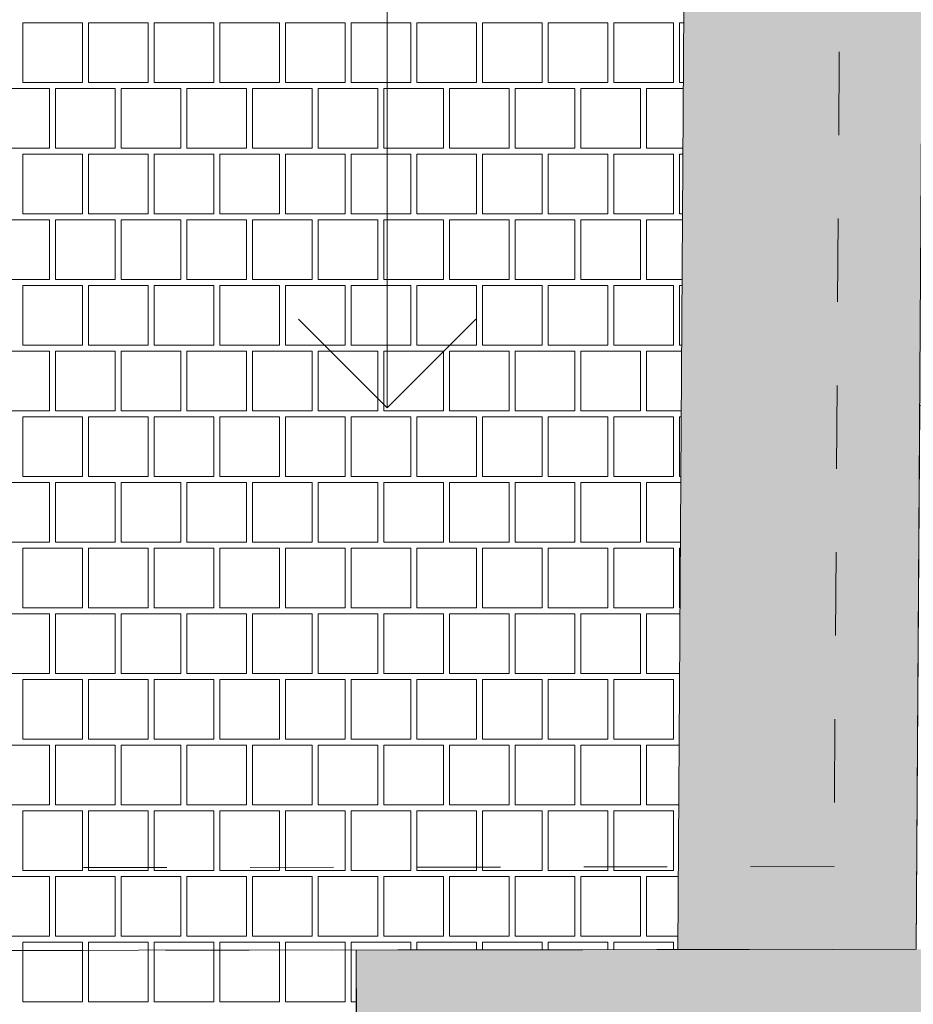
# Paper-space layout 'SA-902 Ruumi 103 siseviimistlused' of a CAD drawing. Header units: millimetres. Extents: x 15 to 415, y 5 to 292.
# Tile 34 of 108: x 120 to 135, y 130 to 147. Entities that reach past the tile are written whole.
import ezdxf
from ezdxf.xclip import XClip

# ---------------------------------------------------------------- set-up
doc = ezdxf.new("R2010")
doc.units = ezdxf.units.MM
doc.header["$MEASUREMENT"] = 0
doc.header["$XCLIPFRAME"] = 2
doc.linetypes.add('Small Dashed', pattern=[2.822222, 1.411111, -1.411111])
for name, color, linetype in [('AR - Seinad SS.ol', 7, 'Continuous'), ('AR - Talad', 7, 'Continuous'), ('AR - Vahelaed', 7, 'Continuous'), ('SA - põrandaviimistlus', 7, 'Continuous')]:
    doc.layers.add(name, color=color, linetype=linetype)

# ---------------------------------------------------------------- blocks, each defined once
blk = doc.blocks.new('*X2')
at = {"layer": 'SA - põrandaviimistlus', "color": 254, "linetype": 'Continuous', "lineweight": 13}
for p, q in [((120.888, 146.498), (119.878, 146.498)), ((119.878, 146.498), (119.878, 145.488)), ((120.888, 145.488), (120.888, 146.498)), ((121.999, 146.498), (120.989, 146.498)), ((120.989, 146.498), (120.989, 145.488)), ((121.999, 145.488), (121.999, 146.498)), ((123.11, 146.498), (122.1, 146.498)), ((122.1, 146.498), (122.1, 145.488)), ((123.11, 145.488), (123.11, 146.498)), ((124.221, 146.498), (123.211, 146.498)), ((123.211, 146.498), (123.211, 145.488)), ((124.221, 145.488), (124.221, 146.498)), ((125.332, 146.498), (124.322, 146.498)), ((124.322, 146.498), (124.322, 145.488)), ((125.332, 145.488), (125.332, 146.498)), ((126.443, 146.498), (125.433, 146.498)), ((125.433, 146.498), (125.433, 145.488)), ((126.443, 145.488), (126.443, 146.498)), ((127.554, 146.498), (126.544, 146.498)), ((126.544, 146.498), (126.544, 145.488)), ((127.554, 145.488), (127.554, 146.498)), ((128.665, 146.498), (127.655, 146.498)), ((127.655, 146.498), (127.655, 145.488)), ((128.665, 145.488), (128.665, 146.498)), ((129.776, 146.498), (128.766, 146.498)), ((128.766, 146.498), (128.766, 145.488)), ((129.776, 145.488), (129.776, 146.498)), ((130.887, 146.498), (129.877, 146.498)), ((129.877, 146.498), (129.877, 145.488)), ((130.887, 145.488), (130.887, 146.498)), ((131.061, 146.498), (130.988, 146.498)), ((130.988, 146.498), (130.988, 145.488)), ((119.878, 145.488), (120.888, 145.488)), ((120.989, 145.488), (121.999, 145.488)), ((122.1, 145.488), (123.11, 145.488)), ((123.211, 145.488), (124.221, 145.488)), ((124.322, 145.488), (125.332, 145.488)), ((125.433, 145.488), (126.443, 145.488)), ((126.544, 145.488), (127.554, 145.488)), ((127.655, 145.488), (128.665, 145.488)), ((128.766, 145.488), (129.776, 145.488)), ((129.877, 145.488), (130.887, 145.488)), ((130.988, 145.488), (131.055, 145.488)), ((120.332, 145.387), (119.322, 145.387)), ((120.332, 144.377), (120.332, 145.387)), ((120.433, 144.377), (120.433, 145.387)), ((120.433, 145.387), (120.938, 145.387)), ((121.443, 145.387), (120.938, 145.387)), ((121.443, 144.377), (121.443, 145.387)), ((122.554, 145.387), (121.544, 145.387)), ((121.544, 145.387), (121.544, 144.377)), ((122.554, 144.377), (122.554, 145.387)), ((122.655, 144.377), (122.655, 145.387)), ((122.655, 145.387), (123.16, 145.387)), ((123.665, 145.387), (123.16, 145.387)), ((123.665, 144.377), (123.665, 145.387)), ((124.776, 145.387), (123.766, 145.387)), ((123.766, 145.387), (123.766, 144.377)), ((124.776, 144.377), (124.776, 145.387)), ((124.877, 144.377), (124.877, 145.387)), ((124.877, 145.387), (125.382, 145.387)), ((125.887, 145.387), (125.382, 145.387)), ((125.887, 144.377), (125.887, 145.387)), ((126.998, 145.387), (125.988, 145.387)), ((125.988, 145.387), (125.988, 144.377)), ((126.998, 144.377), (126.998, 145.387)), ((127.099, 144.377), (127.099, 145.387)), ((127.099, 145.387), (127.604, 145.387)), ((128.109, 145.387), (127.604, 145.387)), ((128.109, 144.377), (128.109, 145.387)), ((129.22, 145.387), (128.21, 145.387)), ((128.21, 145.387), (128.21, 144.377)), ((129.22, 144.377), (129.22, 145.387)), ((129.321, 144.377), (129.321, 145.387)), ((129.321, 145.387), (129.826, 145.387)), ((130.331, 145.387), (129.826, 145.387)), ((130.331, 144.377), (130.331, 145.387)), ((131.054, 145.387), (130.432, 145.387)), ((130.432, 145.387), (130.432, 144.377)), ((119.322, 144.377), (120.332, 144.377)), ((120.888, 144.276), (119.878, 144.276)), ((119.878, 144.276), (119.878, 143.266)), ((120.938, 144.377), (120.433, 144.377)), ((120.888, 143.266), (120.888, 144.276)), ((120.938, 144.377), (121.443, 144.377)), ((121.999, 144.276), (120.989, 144.276)), ((120.989, 144.276), (120.989, 143.266)), ((121.544, 144.377), (122.554, 144.377)), ((121.999, 143.266), (121.999, 144.276)), ((123.11, 144.276), (122.1, 144.276)), ((122.1, 144.276), (122.1, 143.266)), ((123.16, 144.377), (122.655, 144.377)), ((123.11, 143.266), (123.11, 144.276)), ((123.16, 144.377), (123.665, 144.377)), ((124.221, 144.276), (123.211, 144.276)), ((123.211, 144.276), (123.211, 143.266)), ((123.766, 144.377), (124.776, 144.377)), ((124.221, 143.266), (124.221, 144.276)), ((125.332, 144.276), (124.322, 144.276)), ((124.322, 144.276), (124.322, 143.266)), ((125.382, 144.377), (124.877, 144.377)), ((125.332, 143.266), (125.332, 144.276)), ((125.382, 144.377), (125.887, 144.377)), ((126.443, 144.276), (125.433, 144.276)), ((125.433, 144.276), (125.433, 143.266)), ((125.988, 144.377), (126.998, 144.377)), ((126.443, 143.266), (126.443, 144.276)), ((127.554, 144.276), (126.544, 144.276)), ((126.544, 144.276), (126.544, 143.266)), ((127.604, 144.377), (127.099, 144.377)), ((127.554, 143.266), (127.554, 144.276)), ((127.604, 144.377), (128.109, 144.377)), ((128.665, 144.276), (127.655, 144.276)), ((127.655, 144.276), (127.655, 143.266)), ((128.21, 144.377), (129.22, 144.377)), ((128.665, 143.266), (128.665, 144.276)), ((129.776, 144.276), (128.766, 144.276)), ((128.766, 144.276), (128.766, 143.266)), ((129.826, 144.377), (129.321, 144.377)), ((129.776, 143.266), (129.776, 144.276)), ((129.826, 144.377), (130.331, 144.377)), ((130.887, 144.276), (129.877, 144.276)), ((129.877, 144.276), (129.877, 143.266)), ((130.432, 144.377), (131.048, 144.377)), ((130.887, 143.266), (130.887, 144.276)), ((131.047, 144.276), (130.988, 144.276)), ((130.988, 144.276), (130.988, 143.266)), ((119.878, 143.266), (120.888, 143.266)), ((120.989, 143.266), (121.999, 143.266)), ((122.1, 143.266), (123.11, 143.266)), ((123.211, 143.266), (124.221, 143.266)), ((124.322, 143.266), (125.332, 143.266)), ((125.433, 143.266), (126.443, 143.266)), ((126.544, 143.266), (127.554, 143.266)), ((127.655, 143.266), (128.665, 143.266)), ((128.766, 143.266), (129.776, 143.266)), ((129.877, 143.266), (130.887, 143.266)), ((130.988, 143.266), (131.041, 143.266)), ((120.332, 143.165), (119.322, 143.165)), ((120.332, 142.155), (120.332, 143.165)), ((120.433, 142.155), (120.433, 143.165)), ((120.433, 143.165), (120.938, 143.165)), ((121.443, 143.165), (120.938, 143.165)), ((121.443, 142.155), (121.443, 143.165)), ((122.554, 143.165), (121.544, 143.165)), ((121.544, 143.165), (121.544, 142.155)), ((122.554, 142.155), (122.554, 143.165)), ((122.655, 142.155), (122.655, 143.165)), ((122.655, 143.165), (123.16, 143.165)), ((123.665, 143.165), (123.16, 143.165)), ((123.665, 142.155), (123.665, 143.165)), ((124.776, 143.165), (123.766, 143.165)), ((123.766, 143.165), (123.766, 142.155)), ((124.776, 142.155), (124.776, 143.165)), ((124.877, 142.155), (124.877, 143.165)), ((124.877, 143.165), (125.382, 143.165)), ((125.887, 143.165), (125.382, 143.165)), ((125.887, 142.155), (125.887, 143.165)), ((126.998, 143.165), (125.988, 143.165)), ((125.988, 143.165), (125.988, 142.155)), ((126.998, 142.155), (126.998, 143.165)), ((127.099, 142.155), (127.099, 143.165)), ((127.099, 143.165), (127.604, 143.165)), ((128.109, 143.165), (127.604, 143.165)), ((128.109, 142.155), (128.109, 143.165)), ((129.22, 143.165), (128.21, 143.165)), ((128.21, 143.165), (128.21, 142.155)), ((129.22, 142.155), (129.22, 143.165)), ((129.321, 142.155), (129.321, 143.165)), ((129.321, 143.165), (129.826, 143.165)), ((130.331, 143.165), (129.826, 143.165)), ((130.331, 142.155), (130.331, 143.165)), ((131.04, 143.165), (130.432, 143.165)), ((130.432, 143.165), (130.432, 142.155)), ((119.322, 142.155), (120.332, 142.155)), ((120.938, 142.155), (120.433, 142.155)), ((120.938, 142.155), (121.443, 142.155)), ((121.544, 142.155), (122.554, 142.155)), ((123.16, 142.155), (122.655, 142.155)), ((123.16, 142.155), (123.665, 142.155)), ((123.766, 142.155), (124.776, 142.155)), ((125.382, 142.155), (124.877, 142.155)), ((125.382, 142.155), (125.887, 142.155)), ((125.988, 142.155), (126.998, 142.155)), ((127.604, 142.155), (127.099, 142.155)), ((127.604, 142.155), (128.109, 142.155)), ((128.21, 142.155), (129.22, 142.155)), ((129.826, 142.155), (129.321, 142.155)), ((129.826, 142.155), (130.331, 142.155)), ((130.432, 142.155), (131.034, 142.155)), ((120.888, 142.054), (119.878, 142.054)), ((119.878, 142.054), (119.878, 141.044)), ((120.888, 141.044), (120.888, 142.054)), ((121.999, 142.054), (120.989, 142.054)), ((120.989, 142.054), (120.989, 141.044)), ((121.999, 141.044), (121.999, 142.054)), ((123.11, 142.054), (122.1, 142.054)), ((122.1, 142.054), (122.1, 141.044)), ((123.11, 141.044), (123.11, 142.054)), ((124.221, 142.054), (123.211, 142.054)), ((123.211, 142.054), (123.211, 141.044)), ((124.221, 141.044), (124.221, 142.054)), ((125.332, 142.054), (124.322, 142.054)), ((124.322, 142.054), (124.322, 141.044)), ((125.332, 141.044), (125.332, 142.054)), ((126.443, 142.054), (125.433, 142.054)), ((125.433, 142.054), (125.433, 141.044)), ((126.443, 141.044), (126.443, 142.054)), ((127.554, 142.054), (126.544, 142.054)), ((126.544, 142.054), (126.544, 141.044)), ((127.554, 141.044), (127.554, 142.054)), ((128.665, 142.054), (127.655, 142.054)), ((127.655, 142.054), (127.655, 141.044)), ((128.665, 141.044), (128.665, 142.054)), ((129.776, 142.054), (128.766, 142.054)), ((128.766, 142.054), (128.766, 141.044)), ((129.776, 141.044), (129.776, 142.054)), ((130.887, 142.054), (129.877, 142.054)), ((129.877, 142.054), (129.877, 141.044)), ((130.887, 141.044), (130.887, 142.054)), ((131.033, 142.054), (130.988, 142.054)), ((130.988, 142.054), (130.988, 141.044)), ((120.332, 140.943), (119.322, 140.943)), ((119.878, 141.044), (120.888, 141.044)), ((120.332, 139.933), (120.332, 140.943)), ((120.433, 139.933), (120.433, 140.943)), ((120.433, 140.943), (120.938, 140.943)), ((121.443, 140.943), (120.938, 140.943)), ((120.989, 141.044), (121.999, 141.044)), ((121.443, 139.933), (121.443, 140.943)), ((122.554, 140.943), (121.544, 140.943)), ((121.544, 140.943), (121.544, 139.933)), ((122.1, 141.044), (123.11, 141.044)), ((122.554, 139.933), (122.554, 140.943)), ((122.655, 139.933), (122.655, 140.943)), ((122.655, 140.943), (123.16, 140.943)), ((123.665, 140.943), (123.16, 140.943)), ((123.211, 141.044), (124.221, 141.044)), ((123.665, 139.933), (123.665, 140.943)), ((124.776, 140.943), (123.766, 140.943)), ((123.766, 140.943), (123.766, 139.933)), ((124.322, 141.044), (125.332, 141.044)), ((124.776, 139.933), (124.776, 140.943)), ((124.877, 139.933), (124.877, 140.943)), ((124.877, 140.943), (125.382, 140.943)), ((125.887, 140.943), (125.382, 140.943)), ((125.433, 141.044), (126.443, 141.044)), ((125.887, 139.933), (125.887, 140.943)), ((126.998, 140.943), (125.988, 140.943)), ((125.988, 140.943), (125.988, 139.933)), ((126.544, 141.044), (127.554, 141.044)), ((126.998, 139.933), (126.998, 140.943)), ((127.099, 139.933), (127.099, 140.943)), ((127.099, 140.943), (127.604, 140.943)), ((128.109, 140.943), (127.604, 140.943)), ((127.655, 141.044), (128.665, 141.044)), ((128.109, 139.933), (128.109, 140.943)), ((129.22, 140.943), (128.21, 140.943)), ((128.21, 140.943), (128.21, 139.933)), ((128.766, 141.044), (129.776, 141.044)), ((129.22, 139.933), (129.22, 140.943)), ((129.321, 139.933), (129.321, 140.943)), ((129.321, 140.943), (129.826, 140.943)), ((130.331, 140.943), (129.826, 140.943)), ((129.877, 141.044), (130.887, 141.044)), ((130.331, 139.933), (130.331, 140.943)), ((131.026, 140.943), (130.432, 140.943)), ((130.432, 140.943), (130.432, 139.933)), ((130.988, 141.044), (131.027, 141.044)), ((119.322, 139.933), (120.332, 139.933)), ((120.938, 139.933), (120.433, 139.933)), ((120.938, 139.933), (121.443, 139.933)), ((121.544, 139.933), (122.554, 139.933)), ((123.16, 139.933), (122.655, 139.933)), ((123.16, 139.933), (123.665, 139.933)), ((123.766, 139.933), (124.776, 139.933)), ((125.382, 139.933), (124.877, 139.933)), ((125.382, 139.933), (125.887, 139.933)), ((125.988, 139.933), (126.998, 139.933)), ((127.604, 139.933), (127.099, 139.933)), ((127.604, 139.933), (128.109, 139.933)), ((128.21, 139.933), (129.22, 139.933)), ((129.826, 139.933), (129.321, 139.933)), ((129.826, 139.933), (130.331, 139.933)), ((130.432, 139.933), (131.02, 139.933)), ((120.888, 139.832), (119.878, 139.832)), ((119.878, 139.832), (119.878, 138.822)), ((120.888, 138.822), (120.888, 139.832)), ((121.999, 139.832), (120.989, 139.832)), ((120.989, 139.832), (120.989, 138.822)), ((121.999, 138.822), (121.999, 139.832)), ((123.11, 139.832), (122.1, 139.832)), ((122.1, 139.832), (122.1, 138.822)), ((123.11, 138.822), (123.11, 139.832)), ((124.221, 139.832), (123.211, 139.832)), ((123.211, 139.832), (123.211, 138.822)), ((124.221, 138.822), (124.221, 139.832)), ((125.332, 139.832), (124.322, 139.832)), ((124.322, 139.832), (124.322, 138.822)), ((125.332, 138.822), (125.332, 139.832)), ((126.443, 139.832), (125.433, 139.832)), ((125.433, 139.832), (125.433, 138.822)), ((126.443, 138.822), (126.443, 139.832)), ((127.554, 139.832), (126.544, 139.832)), ((126.544, 139.832), (126.544, 138.822)), ((127.554, 138.822), (127.554, 139.832)), ((128.665, 139.832), (127.655, 139.832)), ((127.655, 139.832), (127.655, 138.822)), ((128.665, 138.822), (128.665, 139.832)), ((129.776, 139.832), (128.766, 139.832)), ((128.766, 139.832), (128.766, 138.822)), ((129.776, 138.822), (129.776, 139.832)), ((130.887, 139.832), (129.877, 139.832)), ((129.877, 139.832), (129.877, 138.822)), ((130.887, 138.822), (130.887, 139.832)), ((131.019, 139.832), (130.988, 139.832)), ((130.988, 139.832), (130.988, 138.822)), ((119.878, 138.822), (120.888, 138.822)), ((120.989, 138.822), (121.999, 138.822)), ((122.1, 138.822), (123.11, 138.822)), ((123.211, 138.822), (124.221, 138.822)), ((124.322, 138.822), (125.332, 138.822)), ((125.433, 138.822), (126.443, 138.822)), ((126.544, 138.822), (127.554, 138.822)), ((127.655, 138.822), (128.665, 138.822)), ((128.766, 138.822), (129.776, 138.822)), ((129.877, 138.822), (130.887, 138.822)), ((130.988, 138.822), (131.013, 138.822)), ((120.332, 138.721), (119.322, 138.721)), ((120.332, 137.711), (120.332, 138.721)), ((120.433, 137.711), (120.433, 138.721)), ((120.433, 138.721), (120.938, 138.721)), ((121.443, 138.721), (120.938, 138.721)), ((121.443, 137.711), (121.443, 138.721)), ((122.554, 138.721), (121.544, 138.721)), ((121.544, 138.721), (121.544, 137.711)), ((122.554, 137.711), (122.554, 138.721)), ((122.655, 137.711), (122.655, 138.721)), ((122.655, 138.721), (123.16, 138.721)), ((123.665, 138.721), (123.16, 138.721)), ((123.665, 137.711), (123.665, 138.721)), ((124.776, 138.721), (123.766, 138.721)), ((123.766, 138.721), (123.766, 137.711)), ((124.776, 137.711), (124.776, 138.721)), ((124.877, 137.711), (124.877, 138.721)), ((124.877, 138.721), (125.382, 138.721)), ((125.887, 138.721), (125.382, 138.721)), ((125.887, 137.711), (125.887, 138.721)), ((126.998, 138.721), (125.988, 138.721)), ((125.988, 138.721), (125.988, 137.711)), ((126.998, 137.711), (126.998, 138.721)), ((127.099, 137.711), (127.099, 138.721)), ((127.099, 138.721), (127.604, 138.721)), ((128.109, 138.721), (127.604, 138.721)), ((128.109, 137.711), (128.109, 138.721)), ((129.22, 138.721), (128.21, 138.721)), ((128.21, 138.721), (128.21, 137.711)), ((129.22, 137.711), (129.22, 138.721)), ((129.321, 137.711), (129.321, 138.721)), ((129.321, 138.721), (129.826, 138.721)), ((130.331, 138.721), (129.826, 138.721)), ((130.331, 137.711), (130.331, 138.721)), ((131.012, 138.721), (130.432, 138.721)), ((130.432, 138.721), (130.432, 137.711)), ((119.322, 137.711), (120.332, 137.711)), ((120.888, 137.61), (119.878, 137.61)), ((119.878, 137.61), (119.878, 136.6)), ((120.938, 137.711), (120.433, 137.711)), ((120.888, 136.6), (120.888, 137.61)), ((120.938, 137.711), (121.443, 137.711)), ((121.999, 137.61), (120.989, 137.61)), ((120.989, 137.61), (120.989, 136.6)), ((121.544, 137.711), (122.554, 137.711)), ((121.999, 136.6), (121.999, 137.61)), ((123.11, 137.61), (122.1, 137.61)), ((122.1, 137.61), (122.1, 136.6)), ((123.16, 137.711), (122.655, 137.711)), ((123.11, 136.6), (123.11, 137.61)), ((123.16, 137.711), (123.665, 137.711)), ((124.221, 137.61), (123.211, 137.61)), ((123.211, 137.61), (123.211, 136.6)), ((123.766, 137.711), (124.776, 137.711)), ((124.221, 136.6), (124.221, 137.61)), ((125.332, 137.61), (124.322, 137.61)), ((124.322, 137.61), (124.322, 136.6)), ((125.382, 137.711), (124.877, 137.711)), ((125.332, 136.6), (125.332, 137.61)), ((125.382, 137.711), (125.887, 137.711)), ((126.443, 137.61), (125.433, 137.61)), ((125.433, 137.61), (125.433, 136.6)), ((125.988, 137.711), (126.998, 137.711)), ((126.443, 136.6), (126.443, 137.61)), ((127.554, 137.61), (126.544, 137.61)), ((126.544, 137.61), (126.544, 136.6)), ((127.604, 137.711), (127.099, 137.711)), ((127.554, 136.6), (127.554, 137.61)), ((127.604, 137.711), (128.109, 137.711)), ((128.665, 137.61), (127.655, 137.61)), ((127.655, 137.61), (127.655, 136.6)), ((128.21, 137.711), (129.22, 137.711)), ((128.665, 136.6), (128.665, 137.61)), ((129.776, 137.61), (128.766, 137.61)), ((128.766, 137.61), (128.766, 136.6)), ((129.826, 137.711), (129.321, 137.711)), ((129.776, 136.6), (129.776, 137.61)), ((129.826, 137.711), (130.331, 137.711)), ((130.887, 137.61), (129.877, 137.61)), ((129.877, 137.61), (129.877, 136.6)), ((130.432, 137.711), (131.006, 137.711)), ((130.887, 136.6), (130.887, 137.61)), ((131.005, 137.61), (130.988, 137.61)), ((130.988, 137.61), (130.988, 136.6)), ((119.878, 136.6), (120.888, 136.6)), ((120.989, 136.6), (121.999, 136.6)), ((122.1, 136.6), (123.11, 136.6)), ((123.211, 136.6), (124.221, 136.6)), ((124.322, 136.6), (125.332, 136.6)), ((125.433, 136.6), (126.443, 136.6)), ((126.544, 136.6), (127.554, 136.6)), ((127.655, 136.6), (128.665, 136.6)), ((128.766, 136.6), (129.776, 136.6)), ((129.877, 136.6), (130.887, 136.6)), ((130.988, 136.6), (130.999, 136.6)), ((120.332, 136.499), (119.322, 136.499)), ((120.332, 135.489), (120.332, 136.499)), ((120.433, 135.489), (120.433, 136.499)), ((120.433, 136.499), (120.938, 136.499)), ((121.443, 136.499), (120.938, 136.499)), ((121.443, 135.489), (121.443, 136.499)), ((122.554, 136.499), (121.544, 136.499)), ((121.544, 136.499), (121.544, 135.489)), ((122.554, 135.489), (122.554, 136.499)), ((122.655, 135.489), (122.655, 136.499)), ((122.655, 136.499), (123.16, 136.499)), ((123.665, 136.499), (123.16, 136.499)), ((123.665, 135.489), (123.665, 136.499)), ((124.776, 136.499), (123.766, 136.499)), ((123.766, 136.499), (123.766, 135.489)), ((124.776, 135.489), (124.776, 136.499)), ((124.877, 135.489), (124.877, 136.499)), ((124.877, 136.499), (125.382, 136.499)), ((125.887, 136.499), (125.382, 136.499)), ((125.887, 135.489), (125.887, 136.499)), ((126.998, 136.499), (125.988, 136.499)), ((125.988, 136.499), (125.988, 135.489)), ((126.998, 135.489), (126.998, 136.499)), ((127.099, 135.489), (127.099, 136.499)), ((127.099, 136.499), (127.604, 136.499)), ((128.109, 136.499), (127.604, 136.499)), ((128.109, 135.489), (128.109, 136.499)), ((129.22, 136.499), (128.21, 136.499)), ((128.21, 136.499), (128.21, 135.489)), ((129.22, 135.489), (129.22, 136.499)), ((129.321, 135.489), (129.321, 136.499)), ((129.321, 136.499), (129.826, 136.499)), ((130.331, 136.499), (129.826, 136.499)), ((130.331, 135.489), (130.331, 136.499)), ((130.998, 136.499), (130.432, 136.499)), ((130.432, 136.499), (130.432, 135.489)), ((119.322, 135.489), (120.332, 135.489)), ((120.938, 135.489), (120.433, 135.489)), ((120.938, 135.489), (121.443, 135.489)), ((121.544, 135.489), (122.554, 135.489)), ((123.16, 135.489), (122.655, 135.489)), ((123.16, 135.489), (123.665, 135.489)), ((123.766, 135.489), (124.776, 135.489)), ((125.382, 135.489), (124.877, 135.489)), ((125.382, 135.489), (125.887, 135.489)), ((125.988, 135.489), (126.998, 135.489)), ((127.604, 135.489), (127.099, 135.489)), ((127.604, 135.489), (128.109, 135.489)), ((128.21, 135.489), (129.22, 135.489)), ((129.826, 135.489), (129.321, 135.489)), ((129.826, 135.489), (130.331, 135.489)), ((130.432, 135.489), (130.991, 135.489)), ((120.888, 135.388), (119.878, 135.388)), ((119.878, 135.388), (119.878, 134.378)), ((120.888, 134.378), (120.888, 135.388)), ((121.999, 135.388), (120.989, 135.388)), ((120.989, 135.388), (120.989, 134.378)), ((121.999, 134.378), (121.999, 135.388)), ((123.11, 135.388), (122.1, 135.388)), ((122.1, 135.388), (122.1, 134.378)), ((123.11, 134.378), (123.11, 135.388)), ((124.221, 135.388), (123.211, 135.388)), ((123.211, 135.388), (123.211, 134.378)), ((124.221, 134.378), (124.221, 135.388)), ((125.332, 135.388), (124.322, 135.388)), ((124.322, 135.388), (124.322, 134.378)), ((125.332, 134.378), (125.332, 135.388)), ((126.443, 135.388), (125.433, 135.388)), ((125.433, 135.388), (125.433, 134.378)), ((126.443, 134.378), (126.443, 135.388)), ((127.554, 135.388), (126.544, 135.388)), ((126.544, 135.388), (126.544, 134.378)), ((127.554, 134.378), (127.554, 135.388)), ((128.665, 135.388), (127.655, 135.388)), ((127.655, 135.388), (127.655, 134.378)), ((128.665, 134.378), (128.665, 135.388)), ((129.776, 135.388), (128.766, 135.388)), ((128.766, 135.388), (128.766, 134.378)), ((129.776, 134.378), (129.776, 135.388)), ((130.887, 135.388), (129.877, 135.388)), ((129.877, 135.388), (129.877, 134.378)), ((130.887, 134.378), (130.887, 135.388)), ((130.991, 135.388), (130.988, 135.388)), ((130.988, 135.388), (130.988, 134.894)), ((120.332, 134.277), (119.322, 134.277)), ((119.878, 134.378), (120.888, 134.378)), ((120.332, 133.267), (120.332, 134.277)), ((120.433, 133.267), (120.433, 134.277)), ((120.433, 134.277), (120.938, 134.277)), ((121.443, 134.277), (120.938, 134.277)), ((120.989, 134.378), (121.999, 134.378)), ((121.443, 133.267), (121.443, 134.277)), ((122.554, 134.277), (121.544, 134.277)), ((121.544, 134.277), (121.544, 133.267)), ((122.1, 134.378), (123.11, 134.378)), ((122.554, 133.267), (122.554, 134.277)), ((122.655, 133.267), (122.655, 134.277)), ((122.655, 134.277), (123.16, 134.277)), ((123.665, 134.277), (123.16, 134.277)), ((123.211, 134.378), (124.221, 134.378)), ((123.665, 133.267), (123.665, 134.277)), ((124.776, 134.277), (123.766, 134.277)), ((123.766, 134.277), (123.766, 133.267)), ((124.322, 134.378), (125.332, 134.378)), ((124.776, 133.267), (124.776, 134.277)), ((124.877, 133.267), (124.877, 134.277)), ((124.877, 134.277), (125.382, 134.277)), ((125.887, 134.277), (125.382, 134.277)), ((125.433, 134.378), (126.443, 134.378)), ((125.887, 133.267), (125.887, 134.277)), ((126.998, 134.277), (125.988, 134.277)), ((125.988, 134.277), (125.988, 133.267)), ((126.544, 134.378), (127.554, 134.378)), ((126.998, 133.267), (126.998, 134.277)), ((127.099, 133.267), (127.099, 134.277)), ((127.099, 134.277), (127.604, 134.277)), ((128.109, 134.277), (127.604, 134.277)), ((127.655, 134.378), (128.665, 134.378)), ((128.109, 133.267), (128.109, 134.277)), ((129.22, 134.277), (128.21, 134.277)), ((128.21, 134.277), (128.21, 133.267)), ((128.766, 134.378), (129.776, 134.378)), ((129.22, 133.267), (129.22, 134.277)), ((129.321, 133.267), (129.321, 134.277)), ((129.321, 134.277), (129.826, 134.277)), ((130.331, 134.277), (129.826, 134.277)), ((129.877, 134.378), (130.887, 134.378)), ((130.331, 133.267), (130.331, 134.277)), ((130.984, 134.277), (130.432, 134.277)), ((130.432, 134.277), (130.432, 133.267)), ((119.322, 133.267), (120.332, 133.267)), ((120.938, 133.267), (120.433, 133.267)), ((120.938, 133.267), (121.443, 133.267)), ((121.544, 133.267), (122.554, 133.267)), ((123.16, 133.267), (122.655, 133.267)), ((123.16, 133.267), (123.665, 133.267)), ((123.766, 133.267), (124.776, 133.267)), ((125.382, 133.267), (124.877, 133.267)), ((125.382, 133.267), (125.887, 133.267)), ((125.988, 133.267), (126.998, 133.267)), ((127.604, 133.267), (127.099, 133.267)), ((127.604, 133.267), (128.109, 133.267)), ((128.21, 133.267), (129.22, 133.267)), ((129.826, 133.267), (129.321, 133.267)), ((129.826, 133.267), (130.331, 133.267)), ((130.432, 133.267), (130.977, 133.267)), ((120.888, 133.166), (119.878, 133.166)), ((119.878, 133.166), (119.878, 132.156)), ((120.888, 132.156), (120.888, 133.166)), ((121.999, 133.166), (120.989, 133.166)), ((120.989, 133.166), (120.989, 132.156)), ((121.999, 132.156), (121.999, 133.166)), ((123.11, 133.166), (122.1, 133.166)), ((122.1, 133.166), (122.1, 132.156)), ((123.11, 132.156), (123.11, 133.166)), ((124.221, 133.166), (123.211, 133.166)), ((123.211, 133.166), (123.211, 132.156)), ((124.221, 132.156), (124.221, 133.166)), ((125.332, 133.166), (124.322, 133.166)), ((124.322, 133.166), (124.322, 132.156)), ((125.332, 132.156), (125.332, 133.166)), ((126.443, 133.166), (125.433, 133.166)), ((125.433, 133.166), (125.433, 132.156)), ((126.443, 132.156), (126.443, 133.166)), ((127.554, 133.166), (126.544, 133.166)), ((126.544, 133.166), (126.544, 132.156)), ((127.554, 132.156), (127.554, 133.166)), ((128.665, 133.166), (127.655, 133.166)), ((127.655, 133.166), (127.655, 132.156)), ((128.665, 132.156), (128.665, 133.166)), ((129.776, 133.166), (128.766, 133.166)), ((128.766, 133.166), (128.766, 132.156)), ((129.776, 132.156), (129.776, 133.166)), ((130.887, 133.166), (129.877, 133.166)), ((129.877, 133.166), (129.877, 132.156)), ((130.887, 132.156), (130.887, 133.166)), ((119.878, 132.156), (120.888, 132.156)), ((120.989, 132.156), (121.999, 132.156)), ((122.1, 132.156), (123.11, 132.156)), ((123.211, 132.156), (124.221, 132.156)), ((124.322, 132.156), (125.332, 132.156)), ((125.433, 132.156), (126.443, 132.156)), ((126.544, 132.156), (127.554, 132.156)), ((127.655, 132.156), (128.665, 132.156)), ((128.766, 132.156), (129.776, 132.156)), ((129.877, 132.156), (130.887, 132.156)), ((120.332, 132.055), (119.322, 132.055)), ((120.332, 131.045), (120.332, 132.055)), ((120.433, 131.045), (120.433, 132.055)), ((120.433, 132.055), (120.938, 132.055)), ((121.443, 132.055), (120.938, 132.055)), ((121.443, 131.045), (121.443, 132.055)), ((122.554, 132.055), (121.544, 132.055)), ((121.544, 132.055), (121.544, 131.045)), ((122.554, 131.045), (122.554, 132.055)), ((122.655, 131.045), (122.655, 132.055)), ((122.655, 132.055), (123.16, 132.055)), ((123.665, 132.055), (123.16, 132.055)), ((123.665, 131.045), (123.665, 132.055)), ((124.776, 132.055), (123.766, 132.055)), ((123.766, 132.055), (123.766, 131.045)), ((124.776, 131.045), (124.776, 132.055)), ((124.877, 131.045), (124.877, 132.055)), ((124.877, 132.055), (125.382, 132.055)), ((125.887, 132.055), (125.382, 132.055)), ((125.887, 131.045), (125.887, 132.055)), ((126.998, 132.055), (125.988, 132.055)), ((125.988, 132.055), (125.988, 131.045)), ((126.998, 131.045), (126.998, 132.055)), ((127.099, 131.045), (127.099, 132.055)), ((127.099, 132.055), (127.604, 132.055)), ((128.109, 132.055), (127.604, 132.055)), ((128.109, 131.045), (128.109, 132.055)), ((129.22, 132.055), (128.21, 132.055)), ((128.21, 132.055), (128.21, 131.045)), ((129.22, 131.045), (129.22, 132.055)), ((129.321, 131.045), (129.321, 132.055)), ((129.321, 132.055), (129.826, 132.055)), ((130.331, 132.055), (129.826, 132.055)), ((130.331, 131.045), (130.331, 132.055)), ((130.97, 132.055), (130.432, 132.055)), ((130.432, 132.055), (130.432, 131.045)), ((119.322, 131.045), (120.332, 131.045)), ((120.888, 130.944), (119.878, 130.944)), ((119.878, 130.944), (119.878, 129.934)), ((120.938, 131.045), (120.433, 131.045)), ((120.888, 129.934), (120.888, 130.944)), ((120.938, 131.045), (121.443, 131.045)), ((121.999, 130.944), (120.989, 130.944)), ((120.989, 130.944), (120.989, 129.934)), ((121.544, 131.045), (122.554, 131.045)), ((121.999, 129.934), (121.999, 130.944)), ((123.11, 130.944), (122.1, 130.944)), ((122.1, 130.944), (122.1, 129.934)), ((123.16, 131.045), (122.655, 131.045)), ((123.11, 129.934), (123.11, 130.944)), ((123.16, 131.045), (123.665, 131.045)), ((124.221, 130.944), (123.211, 130.944)), ((123.211, 130.944), (123.211, 129.934)), ((123.766, 131.045), (124.776, 131.045)), ((124.221, 129.934), (124.221, 130.944)), ((125.332, 130.944), (124.322, 130.944)), ((124.322, 130.944), (124.322, 129.934)), ((125.382, 131.045), (124.877, 131.045)), ((125.332, 129.934), (125.332, 130.944)), ((125.382, 131.045), (125.887, 131.045)), ((126.443, 130.944), (125.433, 130.944)), ((125.433, 130.944), (125.433, 129.934)), ((125.988, 131.045), (126.998, 131.045)), ((126.443, 130.811), (126.443, 130.944)), ((127.554, 130.944), (126.544, 130.944)), ((126.544, 130.944), (126.544, 130.812)), ((127.604, 131.045), (127.099, 131.045)), ((127.554, 130.813), (127.554, 130.944)), ((127.604, 131.045), (128.109, 131.045)), ((128.665, 130.944), (127.655, 130.944)), ((127.655, 130.944), (127.655, 130.813)), ((128.21, 131.045), (129.22, 131.045)), ((128.665, 130.814), (128.665, 130.944)), ((129.776, 130.944), (128.766, 130.944)), ((128.766, 130.944), (128.766, 130.814)), ((129.826, 131.045), (129.321, 131.045)), ((129.776, 130.816), (129.776, 130.944)), ((129.826, 131.045), (130.331, 131.045)), ((130.887, 130.944), (129.877, 130.944)), ((129.877, 130.944), (129.877, 130.816)), ((130.432, 131.045), (130.963, 131.045)), ((130.887, 130.817), (130.887, 130.944)), ((119.878, 129.934), (120.888, 129.934)), ((120.989, 129.934), (121.999, 129.934)), ((122.1, 129.934), (123.11, 129.934)), ((123.211, 129.934), (124.221, 129.934)), ((124.322, 129.934), (125.332, 129.934)), ((125.433, 129.934), (125.521, 129.934))]:
    blk.add_line(p, q, dxfattribs=at)
blk = doc.blocks.new('Drawing_1_1', base_point=(61.449, 53.275))
at = {"layer": 'AR - Seinad SS.ol', "linetype": 'Continuous', "lineweight": 13}
blk.add_hatch(color=252, dxfattribs=at).paths.add_polyline_path([(125.521, 130.81), (125.528, 125.11), (145.519, 125.137), (145.512, 130.837)])
at = {"layer": 'SA - põrandaviimistlus', "linetype": 'Continuous', "lineweight": 13}
h = blk.add_hatch(dxfattribs=at)
h.set_pattern_fill('Grid_600x600_0001', color=254, style=0, pattern_type=2)
h.set_pattern_definition([(0, (61.449, 53.2755), (0, 6), []), (90, (61.449, 53.2755), (-6, 0), [])])
h.paths.add_polyline_path([(105.721, 218.244), (105.386, 198.526), (106.736, 198.516), (106.695, 195.537), (108.166, 195.537), (108.166, 192.767), (134.015, 192.767), (134.015, 195.537), (134.304, 195.537), (134.3, 197.881), (142.202, 197.893), (142.23, 199.986), (149.429, 199.89), (149.404, 196.959), (152.262, 196.963), (152.267, 193.163), (188.583, 193.218), (188.577, 197.018), (193.466, 197.026), (193.466, 198.218), (199.166, 198.218), (199.166, 197.034), (214.276, 197.057), (214.287, 189.857), (213.642, 189.856), (213.261, 163.413), (213.958, 163.415), (213.978, 157.565), (211.724, 157.584), (211.333, 131.191), (212.783, 131.169), (212.78, 130.925), (213.902, 130.927), (213.914, 125.227), (190.819, 125.196), (190.815, 127.844), (145.517, 127.784), (145.519, 125.137), (140.626, 125.13), (140.59, 115.843), (138.333, 115.852), (138.179, 76.16), (140.436, 76.151), (140.419, 64.848), (197.715, 64.938), (197.754, 97.452), (212.734, 97.416), (212.689, 96.617), (213.675, 96.614), (213.665, 92.64), (238.665, 92.58), (238.675, 96.554), (243.295, 96.543), (244.201, 96.541), (244.201, 125.294), (238.914, 125.283), (238.901, 130.983), (240.061, 130.985), (240.061, 131.185), (242.964, 131.15), (242.962, 130.992), (244.201, 130.994), (244.201, 189.903), (243.683, 189.902), (243.288, 157.625), (239.687, 157.654), (239.666, 163.504), (240.46, 163.507), (240.783, 189.897), (240.067, 189.896), (240.056, 197.096), (244.201, 197.103), (244.201, 199.036), (201.166, 199.036), (201.166, 212.446), (209.761, 212.446, -0.068715), (209.037, 214.423), (199.166, 214.446), (199.166, 211.518), (193.466, 211.518), (193.425, 233.349), (149.874, 233.347), (149.792, 227.137), (142.592, 227.233), (142.704, 235.586), (114.929, 235.586), (114.929, 218.186), (107.051, 218.186)])
h.paths.add_polyline_path([(145.626, 67.938), (145.626, 122.227), (205.909, 122.227), (205.909, 100.452), (190.757, 100.452), (190.757, 67.938)], flags=0)
h.paths.add_polyline_path([(215.914, 134.278), (215.914, 189.096), (236.914, 189.096), (236.914, 134.278)], flags=0)
h.paths.add_polyline_path([(215.914, 100.452), (215.914, 122.227), (236.914, 122.227), (236.914, 100.452)], flags=0)
at = {"layer": 'SA - põrandaviimistlus', "linetype": 'Continuous', "lineweight": 20}
h = blk.add_hatch(dxfattribs=at)
h.set_pattern_fill('Carpet_tihe_0001', color=252, style=0, pattern_type=2)
h.set_pattern_definition([(45, (61.4492, 56.2755), (-0.954594, 0.954594), [0, -0.9, 0, -1.35]), (110, (64.4492, 56.2755), (1.268585, 0.461727), [0, -0.66, 0, -1.14])])
h.paths.add_polyline_path([(74.616, 140.163), (78.245, 139.844), (80.882, 185.741), (131.31, 185.739), (130.962, 130.817), (134.996, 130.823), (135.054, 140.028), (137.363, 140.013), (137.62, 180.434), (135.31, 180.448), (135.369, 189.739), (126.091, 189.728), (126.091, 191.367), (116.091, 191.367), (116.091, 189.737), (108.166, 189.737), (101.021, 189.737), (78.924, 189.737), (76.976, 189.737), (75.907, 154.818)])
at = {"layer": 'AR - Seinad SS.ol', "color": 252, "linetype": 'Continuous', "lineweight": 13}
blk.add_line((125.521, 130.81), (125.528, 125.11), dxfattribs=at)
at = {"layer": 'AR - Seinad SS.ol', "color": 252, "linetype": 'Continuous', "lineweight": 13, "flags": 128}
blk.add_lwpolyline([(134.996, 130.823), (125.521, 130.81)], dxfattribs=at)
at = {"layer": 'AR - Talad', "color": 5, "linetype": 'Small Dashed', "lineweight": 13}
for p, q in [((133.96, 188.339), (133.604, 132.221)), ((133.604, 132.221), (79.407, 132.149)), ((134.996, 130.823), (79.409, 130.749))]:
    blk.add_line(p, q, dxfattribs=at)
at = {"layer": 'AR - Vahelaed', "color": 252, "linetype": 'Continuous', "lineweight": 13, "flags": 128}
blk.add_lwpolyline([(73.586, 130.748), (134.996, 130.823), (135.369, 189.739), (76.976, 189.737), (75.907, 154.818)], close=True, dxfattribs=at)
at = {"layer": 'SA - põrandaviimistlus', "color": 214, "linetype": 'Continuous', "lineweight": 15}
for p, q in [((126.045, 158.679), (126.045, 139.98)), ((126.045, 139.98), (124.545, 141.48)), ((126.045, 139.98), (127.545, 141.48))]:
    blk.add_line(p, q, dxfattribs=at)
at = {"layer": 'SA - põrandaviimistlus', "color": 252, "linetype": 'Continuous', "lineweight": 13, "flags": 128}
for points in [[(74.616, 140.163), (78.245, 139.844), (80.882, 185.741), (131.31, 185.739), (130.962, 130.817), (134.996, 130.823), (135.054, 140.028), (137.363, 140.013), (137.62, 180.434), (135.31, 180.448), (135.369, 189.739), (126.091, 189.728), (126.091, 191.367), (116.091, 191.367), (116.091, 189.737), (108.166, 189.737), (101.021, 189.737), (78.924, 189.737), (76.976, 189.737), (75.907, 154.818)], [(77.394, 125.047), (73.551, 70.524), (130.681, 70.637), (130.925, 125.117), (125.521, 125.118), (125.521, 130.81), (130.962, 130.817), (131.31, 185.739), (80.882, 185.741), (78.245, 139.844), (80.194, 139.672), (79.409, 130.749), (80.191, 130.751), (80.191, 125.044)]]:
    blk.add_lwpolyline(points, close=True, dxfattribs=at)
at = {"layer": 'AR - Seinad SS.ol', "color": 7, "linetype": 'Continuous', "lineweight": 13}
blk.add_blockref('*X2', (0, 0), dxfattribs=at)

psp = doc.layouts.new('SA-902 Ruumi 103 siseviimistlused')

# ---------------------------------------------------------------- block references
at = {"color": 7, "linetype": 'Continuous', "lineweight": 13}
ref = psp.add_blockref('Drawing_1_1', (61.449, 53.275), dxfattribs=at)
XClip(ref).set_block_clipping_path([(24.1555726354, 26.0866641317), (244.2005401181, 283.9995795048)])

doc.saveas('drawing.dxf')
